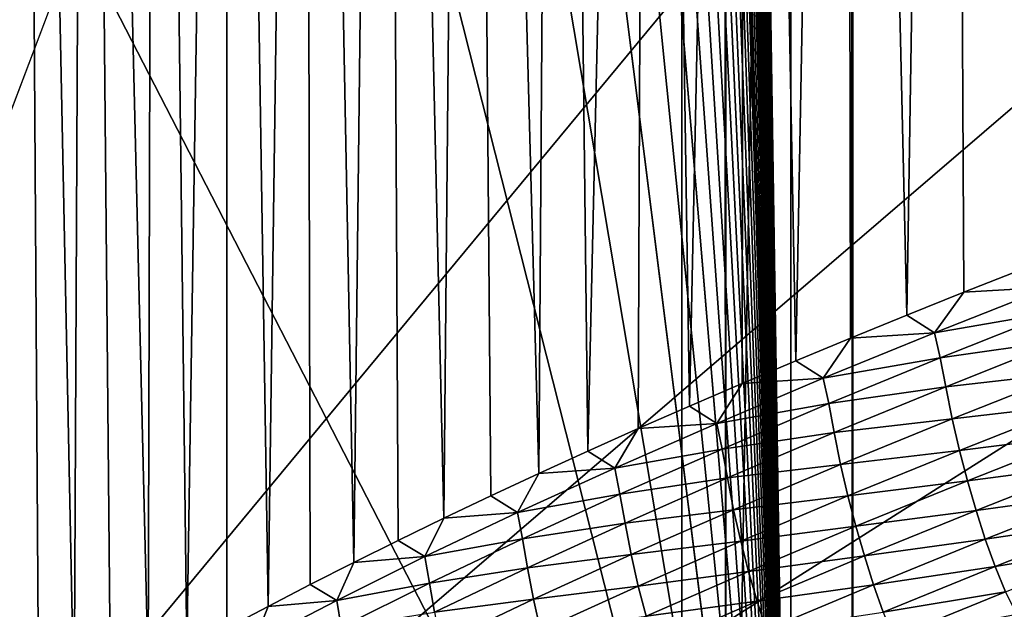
# Model space of a CAD drawing. Extents: x -54 to 446, y -6 to 1624.
# Tile 39 of 225: x -15.609 to -14.832, y 1555.739 to 1556.204. Entities that reach past the tile are written whole.
import ezdxf

# ---------------------------------------------------------------- set-up
doc = ezdxf.new("R2010")
doc.units = 0
doc.header["$LTSCALE"] = 46.933333
for name, color, linetype in [('1000', 7, 'CONTINUOUS'), ('1183', 7, 'CONTINUOUS'), ('1346', 7, 'CONTINUOUS'), ('1370', 7, 'CONTINUOUS'), ('1452', 7, 'CONTINUOUS'), ('1479', 7, 'CONTINUOUS'), ('1514', 7, 'CONTINUOUS'), ('1520', 7, 'CONTINUOUS'), ('1577', 7, 'CONTINUOUS'), ('967', 7, 'CONTINUOUS')]:
    doc.layers.add(name, color=color, linetype=linetype)

msp = doc.modelspace()

# ---------------------------------------------------------------- linework, layer by layer
at = {"layer": '1000', "color": 7, "linetype": 'CONTINUOUS'}
for points in [[(-15.995, 1555.13135, -0.4), (-15.76858, 1622.70779, -2.71141), (-13.61758, 1568, -8.40008), (-15.995, 1555.13135, -0.4)], [(-13.61758, 1565.59674, -8.40008), (-15.995, 1555.13135, -0.4), (-13.61758, 1568, -8.40008), (-13.61758, 1565.59674, -8.40008)], [(-13.61758, 1561.40326, -8.40008), (-15.995, 1555.13135, -0.4), (-13.61758, 1565.59674, -8.40008), (-13.61758, 1561.40326, -8.40008)], [(-13.61758, 1558, -8.40008), (-15.995, 1555.13135, -0.4), (-13.61758, 1561.40326, -8.40008), (-13.61758, 1558, -8.40008)], [(-13.45386, 1557.3112, -8.65988), (-15.995, 1555.13135, -0.4), (-13.61758, 1558, -8.40008), (-13.45386, 1557.3112, -8.65988)], [(-13.16788, 1556.92097, -9.08884), (-15.995, 1555.13135, -0.4), (-13.45386, 1557.3112, -8.65988), (-13.16788, 1556.92097, -9.08884)], [(-12.83956, 1556.67774, -9.54702), (-15.995, 1555.13135, -0.4), (-13.16788, 1556.92097, -9.08884), (-12.83956, 1556.67774, -9.54702)], [(-12.13891, 1556.5, -10.42338), (-15.995, 1555.13135, -0.4), (-12.83956, 1556.67774, -9.54702), (-12.13891, 1556.5, -10.42338)], [(-8.54071, 1554.23446, -13.52983), (-15.995, 1555.13135, -0.4), (-9.64452, 1556.5, -12.76649), (-8.54071, 1554.23446, -13.52983)], [(-9.64452, 1556.5, -12.76649), (-15.995, 1555.13135, -0.4), (-12.13891, 1556.5, -10.42338), (-9.64452, 1556.5, -12.76649)]]:
    msp.add_3dface(points, dxfattribs=at)
at = {"layer": '1183', "color": 7, "linetype": 'CONTINUOUS'}
for points in [[(-13.94889, 1554.98899, -1.4), (-13.94889, 1620.74866, -1.4), (-15.05135, 1554.98899, -1.4), (-13.94889, 1554.98899, -1.4)], [(-15.05135, 1554.98899, -1.4), (-13.94889, 1620.74866, -1.4), (-15.05135, 1620.74866, -1.4), (-15.05135, 1554.98899, -1.4)]]:
    msp.add_3dface(points, dxfattribs=at)
at = {"layer": '1346', "color": 7, "linetype": 'CONTINUOUS'}
for points in [[(-15.995, 1620.55017, -0.4), (-15.995, 1555.13135, -0.4), (-15.08628, 1620.55017, -0.4), (-15.995, 1620.55017, -0.4)], [(-15.995, 1555.13135, -0.4), (-15.08628, 1554.95407, -0.4), (-15.08628, 1620.55017, -0.4), (-15.995, 1555.13135, -0.4)]]:
    msp.add_3dface(points, dxfattribs=at)
at = {"layer": '1370', "color": 7, "linetype": 'CONTINUOUS'}
for points in [[(-15.29993, 1554.47769, 0.04261), (-9.9296, 1556.0576, 9.8693), (-15.3, 1554.48291, 0.08523), (-15.29993, 1554.47769, 0.04261)], [(-15.3, 1554.48291, 0.08523), (-9.9296, 1556.0576, 9.8693), (-15.29807, 1554.51251, 0.32473), (-15.3, 1554.48291, 0.08523)], [(-15.29985, 1554.47248), (-9.9296, 1556.0576, 9.8693), (-15.29993, 1554.47769, 0.04261), (-15.29985, 1554.47248)], [(-14, 1554.47248), (-9.9296, 1556.0576, 9.8693), (-15.29985, 1554.47248), (-14, 1554.47248)], [(-15.29807, 1554.51251, 0.32473), (-9.9296, 1556.0576, 9.8693), (-15.29268, 1554.54227, 0.56201), (-15.29807, 1554.51251, 0.32473)], [(-15.29268, 1554.54227, 0.56201), (-9.9296, 1556.0576, 9.8693), (-15.28382, 1554.57219, 0.79705), (-15.29268, 1554.54227, 0.56201)], [(-15.28382, 1554.57219, 0.79705), (-9.9296, 1556.0576, 9.8693), (-15.27148, 1554.60223, 1.02974), (-15.28382, 1554.57219, 0.79705)], [(-15.27148, 1554.60223, 1.02974), (-9.9296, 1556.0576, 9.8693), (-15.2556, 1554.63233, 1.25975), (-15.27148, 1554.60223, 1.02974)], [(-15.2556, 1554.63233, 1.25975), (-9.9296, 1556.0576, 9.8693), (-15.23632, 1554.6626, 1.48789), (-15.2556, 1554.63233, 1.25975)], [(-15.23632, 1554.6626, 1.48789), (-9.9296, 1556.0576, 9.8693), (-15.21374, 1554.69314, 1.71506), (-15.23632, 1554.6626, 1.48789)], [(-15.21374, 1554.69314, 1.71506), (-9.9296, 1556.0576, 9.8693), (-15.18791, 1554.72391, 1.94101), (-15.21374, 1554.69314, 1.71506)], [(-15.18791, 1554.72391, 1.94101), (-9.9296, 1556.0576, 9.8693), (-15.15878, 1554.75491, 2.16571), (-15.18791, 1554.72391, 1.94101)], [(-15.15878, 1554.75491, 2.16571), (-9.9296, 1556.0576, 9.8693), (-15.12629, 1554.78625, 2.39006), (-15.15878, 1554.75491, 2.16571)], [(-15.12629, 1554.78625, 2.39006), (-9.9296, 1556.0576, 9.8693), (-15.09044, 1554.81802, 2.61465), (-15.12629, 1554.78625, 2.39006)], [(-15.09044, 1554.81802, 2.61465), (-9.9296, 1556.0576, 9.8693), (-15.0513, 1554.85013, 2.83893), (-15.09044, 1554.81802, 2.61465)], [(-15.0513, 1554.85013, 2.83893), (-9.9296, 1556.0576, 9.8693), (-15.00873, 1554.88266, 3.06332), (-15.0513, 1554.85013, 2.83893)], [(-15.00873, 1554.88266, 3.06332), (-9.9296, 1556.0576, 9.8693), (-14.96261, 1554.91568, 3.28841), (-15.00873, 1554.88266, 3.06332)], [(-14.96261, 1554.91568, 3.28841), (-9.9296, 1556.0576, 9.8693), (-14.91291, 1554.94925, 3.51447), (-14.96261, 1554.91568, 3.28841)], [(-14.91291, 1554.94925, 3.51447), (-9.9296, 1556.0576, 9.8693), (-14.85969, 1554.98329, 3.74107), (-14.91291, 1554.94925, 3.51447)], [(-14.85969, 1554.98329, 3.74107), (-9.9296, 1556.0576, 9.8693), (-14.80302, 1555.01773, 3.96761), (-14.85969, 1554.98329, 3.74107)]]:
    msp.add_3dface(points, dxfattribs=at)
at = {"layer": '1452', "color": 7, "linetype": 'CONTINUOUS'}
for points in [[(-14.95129, 1555.22659, -1.4), (-14.95129, 1620.27951, -1.4), (-14.04895, 1555.22659, -1.4), (-14.95129, 1555.22659, -1.4)], [(-14.04895, 1555.22659, -1.4), (-14.95129, 1620.27951, -1.4), (-14.04895, 1620.27951, -1.4), (-14.04895, 1555.22659, -1.4)]]:
    msp.add_3dface(points, dxfattribs=at)
at = {"layer": '1479', "color": 7, "linetype": 'CONTINUOUS'}
for points in [[(-14.95129, 1555.22659, -1.4), (-14.99981, 1620.07544, -0.01071), (-14.95129, 1620.27951, -1.4), (-14.95129, 1555.22659, -1.4)], [(-15.00018, 1619.82216), (-14.99981, 1620.07544, -0.01071), (-14.95129, 1555.22659, -1.4), (-15.00018, 1619.82216)], [(-15.00018, 1555.1777), (-15.00018, 1619.82216), (-14.95129, 1555.22659, -1.4), (-15.00018, 1555.1777)]]:
    msp.add_3dface(points, dxfattribs=at)
at = {"layer": '1514', "color": 7, "linetype": 'CONTINUOUS'}
for points in [[(-16, 1618.82723), (-16, 1619.82216), (-15.00018, 1555.1777), (-16, 1618.82723)], [(-15.00018, 1555.1777), (-16, 1619.82216), (-15.00018, 1619.82216), (-15.00018, 1555.1777)], [(-16, 1616.85158), (-16, 1618.82723), (-15.00018, 1555.1777), (-16, 1616.85158)], [(-16, 1614.87376), (-16, 1616.85158), (-15.00018, 1555.1777), (-16, 1614.87376)], [(-16, 1612.89379), (-16, 1614.87376), (-15.00018, 1555.1777), (-16, 1612.89379)], [(-16, 1610.91167), (-16, 1612.89379), (-15.00018, 1555.1777), (-16, 1610.91167)], [(-16, 1608.9274), (-16, 1610.91167), (-15.00018, 1555.1777), (-16, 1608.9274)], [(-16, 1606.94096), (-16, 1608.9274), (-15.00018, 1555.1777), (-16, 1606.94096)], [(-16, 1604.95238), (-16, 1606.94096), (-15.00018, 1555.1777), (-16, 1604.95238)], [(-16, 1602.96164), (-16, 1604.95238), (-15.00018, 1555.1777), (-16, 1602.96164)], [(-16, 1600.96874), (-16, 1602.96164), (-15.00018, 1555.1777), (-16, 1600.96874)], [(-16, 1598.97369), (-16, 1600.96874), (-15.00018, 1555.1777), (-16, 1598.97369)], [(-16, 1596.97649), (-16, 1598.97369), (-15.00018, 1555.1777), (-16, 1596.97649)], [(-16, 1594.97713), (-16, 1596.97649), (-15.00018, 1555.1777), (-16, 1594.97713)], [(-16, 1592.97561), (-16, 1594.97713), (-15.00018, 1555.1777), (-16, 1592.97561)], [(-16, 1590.97195), (-16, 1592.97561), (-15.00018, 1555.1777), (-16, 1590.97195)], [(-16, 1588.96612), (-16, 1590.97195), (-15.00018, 1555.1777), (-16, 1588.96612)], [(-16, 1587.77903), (-16, 1588.96612), (-15.00018, 1555.1777), (-16, 1587.77903)], [(-16, 1586.9722), (-16, 1587.77903), (-15.00018, 1555.1777), (-16, 1586.9722)], [(-16, 1584.99652), (-16, 1586.9722), (-15.00018, 1555.1777), (-16, 1584.99652)], [(-16, 1583.01876), (-16, 1584.99652), (-15.00018, 1555.1777), (-16, 1583.01876)], [(-16, 1581.03892), (-16, 1583.01876), (-15.00018, 1555.1777), (-16, 1581.03892)], [(-16, 1579.05699), (-16, 1581.03892), (-15.00018, 1555.1777), (-16, 1579.05699)], [(-16, 1577.07298), (-16, 1579.05699), (-15.00018, 1555.1777), (-16, 1577.07298)], [(-16, 1575.08689), (-16, 1577.07298), (-15.00018, 1555.1777), (-16, 1575.08689)], [(-16, 1573.09872), (-16, 1575.08689), (-15.00018, 1555.1777), (-16, 1573.09872)], [(-16, 1571.10847), (-16, 1573.09872), (-15.00018, 1555.1777), (-16, 1571.10847)], [(-16, 1569.11613), (-16, 1571.10847), (-15.00018, 1555.1777), (-16, 1569.11613)], [(-16, 1567.12172), (-16, 1569.11613), (-15.00018, 1555.1777), (-16, 1567.12172)], [(-16, 1565.12522), (-16, 1567.12172), (-15.00018, 1555.1777), (-16, 1565.12522)], [(-16, 1563.12664), (-16, 1565.12522), (-15.00018, 1555.1777), (-16, 1563.12664)], [(-16, 1561.12598), (-16, 1563.12664), (-15.00018, 1555.1777), (-16, 1561.12598)], [(-16, 1559.12324), (-16, 1561.12598), (-15.00018, 1555.1777), (-16, 1559.12324)], [(-16, 1557.11841), (-16, 1559.12324), (-15.00018, 1555.1777), (-16, 1557.11841)], [(-16, 1555.1777), (-16, 1557.11841), (-15.00018, 1555.1777), (-16, 1555.1777)]]:
    msp.add_3dface(points, dxfattribs=at)
at = {"layer": '1520', "color": 7, "linetype": 'CONTINUOUS'}
for points in [[(-14.86357, 1555.98893, 5.94261), (-14.79555, 1555.99297, 6.10758), (-14.8174, 1556.00712, 6.05918), (-14.86357, 1555.98893, 5.94261)], [(-14.90876, 1555.97082, 5.82598), (-14.88693, 1555.95687, 5.87695), (-14.86357, 1555.98893, 5.94261), (-14.90876, 1555.97082, 5.82598)], [(-14.88693, 1555.95687, 5.87695), (-14.79093, 1555.97346, 6.10148), (-14.79555, 1555.99297, 6.10758), (-14.88693, 1555.95687, 5.87695)], [(-14.88693, 1555.95687, 5.87695), (-14.79555, 1555.99297, 6.10758), (-14.86357, 1555.98893, 5.94261), (-14.88693, 1555.95687, 5.87695)], [(-14.88246, 1555.93712, 5.87151), (-14.79093, 1555.97346, 6.10148), (-14.88693, 1555.95687, 5.87695), (-14.88246, 1555.93712, 5.87151)], [(-14.88246, 1555.93712, 5.87151), (-14.78632, 1555.95076, 6.12096), (-14.79093, 1555.97346, 6.10148), (-14.88246, 1555.93712, 5.87151)], [(-14.95299, 1555.95279, 5.70927), (-14.88693, 1555.95687, 5.87695), (-14.90876, 1555.97082, 5.82598), (-14.95299, 1555.95279, 5.70927)], [(-14.99627, 1555.93483, 5.59244), (-14.97462, 1555.92103, 5.64571), (-14.95299, 1555.95279, 5.70927), (-14.99627, 1555.93483, 5.59244)], [(-14.97462, 1555.92103, 5.64571), (-14.88246, 1555.93712, 5.87151), (-14.88693, 1555.95687, 5.87695), (-14.97462, 1555.92103, 5.64571)], [(-14.97462, 1555.92103, 5.64571), (-14.88693, 1555.95687, 5.87695), (-14.95299, 1555.95279, 5.70927), (-14.97462, 1555.92103, 5.64571)], [(-14.87795, 1555.91438, 5.89001), (-14.78632, 1555.95076, 6.12096), (-14.88246, 1555.93712, 5.87151), (-14.87795, 1555.91438, 5.89001)], [(-14.87795, 1555.91438, 5.89001), (-14.78118, 1555.92539, 6.14629), (-14.78632, 1555.95076, 6.12096), (-14.87795, 1555.91438, 5.89001)], [(-15.03862, 1555.91694, 5.47546), (-14.97462, 1555.92103, 5.64571), (-14.99627, 1555.93483, 5.59244), (-15.03862, 1555.91694, 5.47546)], [(-14.9703, 1555.90106, 5.64091), (-14.88246, 1555.93712, 5.87151), (-14.97462, 1555.92103, 5.64571), (-14.9703, 1555.90106, 5.64091)], [(-14.9703, 1555.90106, 5.64091), (-14.87795, 1555.91438, 5.89001), (-14.88246, 1555.93712, 5.87151), (-14.9703, 1555.90106, 5.64091)], [(-15.05864, 1555.88545, 5.41386), (-14.9703, 1555.90106, 5.64091), (-14.97462, 1555.92103, 5.64571), (-15.05864, 1555.88545, 5.41386)], [(-15.05864, 1555.88545, 5.41386), (-14.97462, 1555.92103, 5.64571), (-15.03862, 1555.91694, 5.47546), (-15.05864, 1555.88545, 5.41386)], [(-14.8729, 1555.88912, 5.91399), (-14.78118, 1555.92539, 6.14629), (-14.87795, 1555.91438, 5.89001), (-14.8729, 1555.88912, 5.91399)], [(-14.8729, 1555.88912, 5.91399), (-14.77527, 1555.90033, 6.1643), (-14.78118, 1555.92539, 6.14629), (-14.8729, 1555.88912, 5.91399)], [(-15.08006, 1555.89911, 5.35829), (-15.05864, 1555.88545, 5.41386), (-15.03862, 1555.91694, 5.47546), (-15.08006, 1555.89911, 5.35829)], [(-14.9659, 1555.87827, 5.65844), (-14.87795, 1555.91438, 5.89001), (-14.9703, 1555.90106, 5.64091), (-14.9659, 1555.87827, 5.65844)], [(-14.9659, 1555.87827, 5.65844), (-14.8729, 1555.88912, 5.91399), (-14.87795, 1555.91438, 5.89001), (-14.9659, 1555.87827, 5.65844)], [(-15.1206, 1555.88133, 5.24088), (-15.05864, 1555.88545, 5.41386), (-15.08006, 1555.89911, 5.35829), (-15.1206, 1555.88133, 5.24088)], [(-15.05449, 1555.86526, 5.40968), (-14.9703, 1555.90106, 5.64091), (-15.05864, 1555.88545, 5.41386), (-15.05449, 1555.86526, 5.40968)], [(-15.05449, 1555.86526, 5.40968), (-14.9659, 1555.87827, 5.65844), (-14.9703, 1555.90106, 5.64091), (-15.05449, 1555.86526, 5.40968)], [(-14.86707, 1555.86414, 5.93107), (-14.77527, 1555.90033, 6.1643), (-14.8729, 1555.88912, 5.91399), (-14.86707, 1555.86414, 5.93107)], [(-14.86707, 1555.86414, 5.93107), (-14.76883, 1555.8764, 6.17502), (-14.77527, 1555.90033, 6.1643), (-14.86707, 1555.86414, 5.93107)], [(-14.96095, 1555.85312, 5.68107), (-14.8729, 1555.88912, 5.91399), (-14.9659, 1555.87827, 5.65844), (-14.96095, 1555.85312, 5.68107)], [(-14.96095, 1555.85312, 5.68107), (-14.86707, 1555.86414, 5.93107), (-14.8729, 1555.88912, 5.91399), (-14.96095, 1555.85312, 5.68107)], [(-15.16027, 1555.8636, 5.12319), (-15.13902, 1555.85015, 5.18143), (-15.1206, 1555.88133, 5.24088), (-15.16027, 1555.8636, 5.12319)], [(-15.13902, 1555.85015, 5.18143), (-15.05449, 1555.86526, 5.40968), (-15.05864, 1555.88545, 5.41386), (-15.13902, 1555.85015, 5.18143)], [(-15.13902, 1555.85015, 5.18143), (-15.05864, 1555.88545, 5.41386), (-15.1206, 1555.88133, 5.24088), (-15.13902, 1555.85015, 5.18143)], [(-15.0502, 1555.84243, 5.42626), (-14.9659, 1555.87827, 5.65844), (-15.05449, 1555.86526, 5.40968), (-15.0502, 1555.84243, 5.42626)], [(-15.0502, 1555.84243, 5.42626), (-14.96095, 1555.85312, 5.68107), (-14.9659, 1555.87827, 5.65844), (-15.0502, 1555.84243, 5.42626)], [(-14.8607, 1555.84022, 5.94132), (-14.76883, 1555.8764, 6.17502), (-14.86707, 1555.86414, 5.93107), (-14.8607, 1555.84022, 5.94132)], [(-14.8607, 1555.84022, 5.94132), (-14.76203, 1555.85306, 6.18287), (-14.76883, 1555.8764, 6.17502), (-14.8607, 1555.84022, 5.94132)], [(-15.13502, 1555.82973, 5.17785), (-15.05449, 1555.86526, 5.40968), (-15.13902, 1555.85015, 5.18143), (-15.13502, 1555.82973, 5.17785)], [(-15.13502, 1555.82973, 5.17785), (-15.0502, 1555.84243, 5.42626), (-15.05449, 1555.86526, 5.40968), (-15.13502, 1555.82973, 5.17785)], [(-14.95521, 1555.82822, 5.69724), (-14.86707, 1555.86414, 5.93107), (-14.96095, 1555.85312, 5.68107), (-14.95521, 1555.82822, 5.69724)], [(-14.95521, 1555.82822, 5.69724), (-14.8607, 1555.84022, 5.94132), (-14.86707, 1555.86414, 5.93107), (-14.95521, 1555.82822, 5.69724)], [(-15.19905, 1555.84592, 5.00522), (-15.13902, 1555.85015, 5.18143), (-15.16027, 1555.8636, 5.12319), (-15.19905, 1555.84592, 5.00522)], [(-15.21576, 1555.81511, 4.94844), (-15.13502, 1555.82973, 5.17785), (-15.13902, 1555.85015, 5.18143), (-15.21576, 1555.81511, 4.94844)], [(-15.21576, 1555.81511, 4.94844), (-15.13902, 1555.85015, 5.18143), (-15.19905, 1555.84592, 5.00522), (-15.21576, 1555.81511, 4.94844)], [(-15.04535, 1555.81738, 5.44756), (-14.96095, 1555.85312, 5.68107), (-15.0502, 1555.84243, 5.42626), (-15.04535, 1555.81738, 5.44756)], [(-15.04535, 1555.81738, 5.44756), (-14.95521, 1555.82822, 5.69724), (-14.96095, 1555.85312, 5.68107), (-15.04535, 1555.81738, 5.44756)], [(-14.85393, 1555.81687, 5.94886), (-14.76203, 1555.85306, 6.18287), (-14.8607, 1555.84022, 5.94132), (-14.85393, 1555.81687, 5.94886)], [(-14.85393, 1555.81687, 5.94886), (-14.75482, 1555.83036, 6.18922), (-14.76203, 1555.85306, 6.18287), (-14.85393, 1555.81687, 5.94886)], [(-15.23694, 1555.82829, 4.88701), (-15.21576, 1555.81511, 4.94844), (-15.19905, 1555.84592, 5.00522), (-15.23694, 1555.82829, 4.88701)], [(-15.13085, 1555.80685, 5.19349), (-15.0502, 1555.84243, 5.42626), (-15.13502, 1555.82973, 5.17785), (-15.13085, 1555.80685, 5.19349)], [(-15.13085, 1555.80685, 5.19349), (-15.04535, 1555.81738, 5.44756), (-15.0502, 1555.84243, 5.42626), (-15.13085, 1555.80685, 5.19349)], [(-14.94891, 1555.80431, 5.70701), (-14.8607, 1555.84022, 5.94132), (-14.95521, 1555.82822, 5.69724), (-14.94891, 1555.80431, 5.70701)], [(-14.94891, 1555.80431, 5.70701), (-14.85393, 1555.81687, 5.94886), (-14.8607, 1555.84022, 5.94132), (-14.94891, 1555.80431, 5.70701)], [(-15.27393, 1555.81072, 4.76859), (-15.21576, 1555.81511, 4.94844), (-15.23694, 1555.82829, 4.88701), (-15.27393, 1555.81072, 4.76859)], [(-15.21193, 1555.79447, 4.94543), (-15.13502, 1555.82973, 5.17785), (-15.21576, 1555.81511, 4.94844), (-15.21193, 1555.79447, 4.94543)], [(-15.21193, 1555.79447, 4.94543), (-15.13085, 1555.80685, 5.19349), (-15.13502, 1555.82973, 5.17785), (-15.21193, 1555.79447, 4.94543)], [(-15.0397, 1555.79257, 5.46283), (-14.95521, 1555.82822, 5.69724), (-15.04535, 1555.81738, 5.44756), (-15.0397, 1555.79257, 5.46283)], [(-15.0397, 1555.79257, 5.46283), (-14.94891, 1555.80431, 5.70701), (-14.95521, 1555.82822, 5.69724), (-15.0397, 1555.79257, 5.46283)], [(-14.84674, 1555.79414, 5.95499), (-14.75482, 1555.83036, 6.18922), (-14.85393, 1555.81687, 5.94886), (-14.84674, 1555.79414, 5.95499)], [(-14.84674, 1555.79414, 5.95499), (-14.74713, 1555.80882, 6.19405), (-14.75482, 1555.83036, 6.18922), (-14.84674, 1555.79414, 5.95499)], [(-15.31001, 1555.79321, 4.64997), (-15.2889, 1555.78034, 4.71489), (-15.27393, 1555.81072, 4.76859), (-15.31001, 1555.79321, 4.64997)], [(-15.2889, 1555.78034, 4.71489), (-15.21193, 1555.79447, 4.94543), (-15.21576, 1555.81511, 4.94844), (-15.2889, 1555.78034, 4.71489)], [(-15.2889, 1555.78034, 4.71489), (-15.21576, 1555.81511, 4.94844), (-15.27393, 1555.81072, 4.76859), (-15.2889, 1555.78034, 4.71489)], [(-15.1261, 1555.78192, 5.21348), (-15.04535, 1555.81738, 5.44756), (-15.13085, 1555.80685, 5.19349), (-15.1261, 1555.78192, 5.21348)], [(-15.1261, 1555.78192, 5.21348), (-15.0397, 1555.79257, 5.46283), (-15.04535, 1555.81738, 5.44756), (-15.1261, 1555.78192, 5.21348)], [(-14.94218, 1555.78095, 5.71424), (-14.85393, 1555.81687, 5.94886), (-14.94891, 1555.80431, 5.70701), (-14.94218, 1555.78095, 5.71424)], [(-14.94218, 1555.78095, 5.71424), (-14.84674, 1555.79414, 5.95499), (-14.85393, 1555.81687, 5.94886), (-14.94218, 1555.78095, 5.71424)], [(-15.20789, 1555.77156, 4.96014), (-15.13085, 1555.80685, 5.19349), (-15.21193, 1555.79447, 4.94543), (-15.20789, 1555.77156, 4.96014)], [(-15.20789, 1555.77156, 4.96014), (-15.1261, 1555.78192, 5.21348), (-15.13085, 1555.80685, 5.19349), (-15.20789, 1555.77156, 4.96014)], [(-15.03347, 1555.76867, 5.47213), (-14.94891, 1555.80431, 5.70701), (-15.0397, 1555.79257, 5.46283), (-15.03347, 1555.76867, 5.47213)], [(-15.03347, 1555.76867, 5.47213), (-14.94218, 1555.78095, 5.71424), (-14.94891, 1555.80431, 5.70701), (-15.03347, 1555.76867, 5.47213)], [(-14.83904, 1555.77253, 5.95967), (-14.74713, 1555.80882, 6.19405), (-14.84674, 1555.79414, 5.95499), (-14.83904, 1555.77253, 5.95967)], [(-14.83904, 1555.77253, 5.95967), (-14.73889, 1555.78918, 6.19678), (-14.74713, 1555.80882, 6.19405), (-14.83904, 1555.77253, 5.95967)], [(-15.28524, 1555.75949, 4.71243), (-15.21193, 1555.79447, 4.94543), (-15.2889, 1555.78034, 4.71489), (-15.28524, 1555.75949, 4.71243)], [(-15.28524, 1555.75949, 4.71243), (-15.20789, 1555.77156, 4.96014), (-15.21193, 1555.79447, 4.94543), (-15.28524, 1555.75949, 4.71243)], [(-14.93501, 1555.75818, 5.72013), (-14.84674, 1555.79414, 5.95499), (-14.94218, 1555.78095, 5.71424), (-14.93501, 1555.75818, 5.72013)], [(-14.93501, 1555.75818, 5.72013), (-14.83904, 1555.77253, 5.95967), (-14.84674, 1555.79414, 5.95499), (-14.93501, 1555.75818, 5.72013)], [(-15.34518, 1555.77577, 4.53118), (-15.2889, 1555.78034, 4.71489), (-15.31001, 1555.79321, 4.64997), (-15.34518, 1555.77577, 4.53118)], [(-15.12056, 1555.75718, 5.22786), (-15.0397, 1555.79257, 5.46283), (-15.1261, 1555.78192, 5.21348), (-15.12056, 1555.75718, 5.22786)], [(-15.12056, 1555.75718, 5.22786), (-15.03347, 1555.76867, 5.47213), (-15.0397, 1555.79257, 5.46283), (-15.12056, 1555.75718, 5.22786)], [(-14.83079, 1555.75272, 5.96239), (-14.73889, 1555.78918, 6.19678), (-14.83904, 1555.77253, 5.95967), (-14.83079, 1555.75272, 5.96239)], [(-15.35845, 1555.74585, 4.48081), (-15.28524, 1555.75949, 4.71243), (-15.2889, 1555.78034, 4.71489), (-15.35845, 1555.74585, 4.48081)], [(-15.35845, 1555.74585, 4.48081), (-15.2889, 1555.78034, 4.71489), (-15.34518, 1555.77577, 4.53118), (-15.35845, 1555.74585, 4.48081)], [(-15.20324, 1555.74672, 4.97884), (-15.1261, 1555.78192, 5.21348), (-15.20789, 1555.77156, 4.96014), (-15.20324, 1555.74672, 4.97884)], [(-15.20324, 1555.74672, 4.97884), (-15.12056, 1555.75718, 5.22786), (-15.1261, 1555.78192, 5.21348), (-15.20324, 1555.74672, 4.97884)], [(-15.02679, 1555.74529, 5.47904), (-14.94218, 1555.78095, 5.71424), (-15.03347, 1555.76867, 5.47213), (-15.02679, 1555.74529, 5.47904)], [(-15.02679, 1555.74529, 5.47904), (-14.93501, 1555.75818, 5.72013), (-14.94218, 1555.78095, 5.71424), (-15.02679, 1555.74529, 5.47904)], [(-15.37944, 1555.75839, 4.41224), (-15.35845, 1555.74585, 4.48081), (-15.34518, 1555.77577, 4.53118), (-15.37944, 1555.75839, 4.41224)], [(-15.28131, 1555.73653, 4.72622), (-15.20789, 1555.77156, 4.96014), (-15.28524, 1555.75949, 4.71243), (-15.28131, 1555.73653, 4.72622)], [(-15.28131, 1555.73653, 4.72622), (-15.20324, 1555.74672, 4.97884), (-15.20789, 1555.77156, 4.96014), (-15.28131, 1555.73653, 4.72622)], [(-14.92732, 1555.73649, 5.72467), (-14.83904, 1555.77253, 5.95967), (-14.93501, 1555.75818, 5.72013), (-14.92732, 1555.73649, 5.72467)], [(-14.92732, 1555.73649, 5.72467), (-14.83079, 1555.75272, 5.96239), (-14.83904, 1555.77253, 5.95967), (-14.92732, 1555.73649, 5.72467)], [(-15.1144, 1555.73329, 5.23668), (-15.03347, 1555.76867, 5.47213), (-15.12056, 1555.75718, 5.22786), (-15.1144, 1555.73329, 5.23668)], [(-15.1144, 1555.73329, 5.23668), (-15.02679, 1555.74529, 5.47904), (-15.03347, 1555.76867, 5.47213), (-15.1144, 1555.73329, 5.23668)], [(-15.41278, 1555.74109, 4.29319), (-15.35845, 1555.74585, 4.48081), (-15.37944, 1555.75839, 4.41224), (-15.41278, 1555.74109, 4.29319)], [(-15.35495, 1555.72479, 4.47888), (-15.28524, 1555.75949, 4.71243), (-15.35845, 1555.74585, 4.48081), (-15.35495, 1555.72479, 4.47888)], [(-15.35495, 1555.72479, 4.47888), (-15.28131, 1555.73653, 4.72622), (-15.28524, 1555.75949, 4.71243), (-15.35495, 1555.72479, 4.47888)], [(-15.19779, 1555.72206, 4.99235), (-15.12056, 1555.75718, 5.22786), (-15.20324, 1555.74672, 4.97884), (-15.19779, 1555.72206, 4.99235)], [(-15.19779, 1555.72206, 4.99235), (-15.1144, 1555.73329, 5.23668), (-15.12056, 1555.75718, 5.22786), (-15.19779, 1555.72206, 4.99235)], [(-15.01964, 1555.72249, 5.4847), (-14.93501, 1555.75818, 5.72013), (-15.02679, 1555.74529, 5.47904), (-15.01964, 1555.72249, 5.4847)], [(-15.01964, 1555.72249, 5.4847), (-14.92732, 1555.73649, 5.72467), (-14.93501, 1555.75818, 5.72013), (-15.01964, 1555.72249, 5.4847)], [(-14.91907, 1555.71653, 5.72737), (-14.83079, 1555.75272, 5.96239), (-14.92732, 1555.73649, 5.72467), (-14.91907, 1555.71653, 5.72737)], [(-14.91907, 1555.71653, 5.72737), (-14.82196, 1555.73507, 5.96313), (-14.83079, 1555.75272, 5.96239), (-14.91907, 1555.71653, 5.72737)], [(-15.44519, 1555.72386, 4.17402), (-15.42442, 1555.71164, 4.24622), (-15.41278, 1555.74109, 4.29319), (-15.44519, 1555.72386, 4.17402)], [(-15.42442, 1555.71164, 4.24622), (-15.35495, 1555.72479, 4.47888), (-15.35845, 1555.74585, 4.48081), (-15.42442, 1555.71164, 4.24622)], [(-15.42442, 1555.71164, 4.24622), (-15.35845, 1555.74585, 4.48081), (-15.41278, 1555.74109, 4.29319), (-15.42442, 1555.71164, 4.24622)], [(-15.27677, 1555.7118, 4.74367), (-15.20324, 1555.74672, 4.97884), (-15.28131, 1555.73653, 4.72622), (-15.27677, 1555.7118, 4.74367)], [(-15.27677, 1555.7118, 4.74367), (-15.19779, 1555.72206, 4.99235), (-15.20324, 1555.74672, 4.97884), (-15.27677, 1555.7118, 4.74367)], [(-15.10778, 1555.70991, 5.24328), (-15.02679, 1555.74529, 5.47904), (-15.1144, 1555.73329, 5.23668), (-15.10778, 1555.70991, 5.24328)], [(-15.10778, 1555.70991, 5.24328), (-15.01964, 1555.72249, 5.4847), (-15.02679, 1555.74529, 5.47904), (-15.10778, 1555.70991, 5.24328)]]:
    msp.add_3dface(points, dxfattribs=at)
at = {"layer": '1577', "color": 7, "linetype": 'CONTINUOUS'}
for points in [[(-14.8174, 1556.00712, 6.05918), (-14.78945, 1558.14372, 6.14054), (-14.87474, 1558.10353, 5.92365), (-14.8174, 1556.00712, 6.05918)], [(-14.90876, 1555.97082, 5.82598), (-14.87474, 1558.10353, 5.92365), (-14.95691, 1558.06355, 5.70615), (-14.90876, 1555.97082, 5.82598)], [(-14.90876, 1555.97082, 5.82598), (-14.86357, 1555.98893, 5.94261), (-14.87474, 1558.10353, 5.92365), (-14.90876, 1555.97082, 5.82598)], [(-14.86357, 1555.98893, 5.94261), (-14.8174, 1556.00712, 6.05918), (-14.87474, 1558.10353, 5.92365), (-14.86357, 1555.98893, 5.94261)], [(-14.99627, 1555.93483, 5.59244), (-14.95691, 1558.06355, 5.70615), (-15.03595, 1558.02377, 5.48809), (-14.99627, 1555.93483, 5.59244)], [(-14.99627, 1555.93483, 5.59244), (-14.95299, 1555.95279, 5.70927), (-14.95691, 1558.06355, 5.70615), (-14.99627, 1555.93483, 5.59244)], [(-14.95299, 1555.95279, 5.70927), (-14.90876, 1555.97082, 5.82598), (-14.95691, 1558.06355, 5.70615), (-14.95299, 1555.95279, 5.70927)], [(-15.08006, 1555.89911, 5.35829), (-15.03595, 1558.02377, 5.48809), (-15.11188, 1557.9842, 5.26949), (-15.08006, 1555.89911, 5.35829)], [(-15.08006, 1555.89911, 5.35829), (-15.03862, 1555.91694, 5.47546), (-15.03595, 1558.02377, 5.48809), (-15.08006, 1555.89911, 5.35829)], [(-15.03862, 1555.91694, 5.47546), (-14.99627, 1555.93483, 5.59244), (-15.03595, 1558.02377, 5.48809), (-15.03862, 1555.91694, 5.47546)], [(-15.16027, 1555.8636, 5.12319), (-15.11188, 1557.9842, 5.26949), (-15.18467, 1557.94483, 5.0504), (-15.16027, 1555.8636, 5.12319)], [(-15.16027, 1555.8636, 5.12319), (-15.1206, 1555.88133, 5.24088), (-15.11188, 1557.9842, 5.26949), (-15.16027, 1555.8636, 5.12319)], [(-15.1206, 1555.88133, 5.24088), (-15.08006, 1555.89911, 5.35829), (-15.11188, 1557.9842, 5.26949), (-15.1206, 1555.88133, 5.24088)], [(-15.19905, 1555.84592, 5.00522), (-15.18467, 1557.94483, 5.0504), (-15.25433, 1557.90566, 4.83085), (-15.19905, 1555.84592, 5.00522)], [(-15.19905, 1555.84592, 5.00522), (-15.16027, 1555.8636, 5.12319), (-15.18467, 1557.94483, 5.0504), (-15.19905, 1555.84592, 5.00522)], [(-15.27393, 1555.81072, 4.76859), (-15.25433, 1557.90566, 4.83085), (-15.32088, 1557.86669, 4.61089), (-15.27393, 1555.81072, 4.76859)], [(-15.27393, 1555.81072, 4.76859), (-15.23694, 1555.82829, 4.88701), (-15.25433, 1557.90566, 4.83085), (-15.27393, 1555.81072, 4.76859)], [(-15.23694, 1555.82829, 4.88701), (-15.19905, 1555.84592, 5.00522), (-15.25433, 1557.90566, 4.83085), (-15.23694, 1555.82829, 4.88701)], [(-15.34518, 1555.77577, 4.53118), (-15.32088, 1557.86669, 4.61089), (-15.38432, 1557.82793, 4.39055), (-15.34518, 1555.77577, 4.53118)], [(-15.34518, 1555.77577, 4.53118), (-15.31001, 1555.79321, 4.64997), (-15.32088, 1557.86669, 4.61089), (-15.34518, 1555.77577, 4.53118)], [(-15.31001, 1555.79321, 4.64997), (-15.27393, 1555.81072, 4.76859), (-15.32088, 1557.86669, 4.61089), (-15.31001, 1555.79321, 4.64997)], [(-15.41278, 1555.74109, 4.29319), (-15.38432, 1557.82793, 4.39055), (-15.44465, 1557.78936, 4.1699), (-15.41278, 1555.74109, 4.29319)], [(-15.41278, 1555.74109, 4.29319), (-15.37944, 1555.75839, 4.41224), (-15.38432, 1557.82793, 4.39055), (-15.41278, 1555.74109, 4.29319)], [(-15.37944, 1555.75839, 4.41224), (-15.34518, 1555.77577, 4.53118), (-15.38432, 1557.82793, 4.39055), (-15.37944, 1555.75839, 4.41224)], [(-15.47671, 1555.7067, 4.05468), (-15.44465, 1557.78936, 4.1699), (-15.50186, 1557.75101, 3.94902), (-15.47671, 1555.7067, 4.05468)], [(-15.47671, 1555.7067, 4.05468), (-15.44519, 1555.72386, 4.17402), (-15.44465, 1557.78936, 4.1699), (-15.47671, 1555.7067, 4.05468)], [(-15.44519, 1555.72386, 4.17402), (-15.41278, 1555.74109, 4.29319), (-15.44465, 1557.78936, 4.1699), (-15.44519, 1555.72386, 4.17402)], [(-15.5073, 1555.68961, 3.93521), (-15.50186, 1557.75101, 3.94902), (-15.55595, 1557.71286, 3.728), (-15.5073, 1555.68961, 3.93521)], [(-15.5073, 1555.68961, 3.93521), (-15.47671, 1555.7067, 4.05468), (-15.50186, 1557.75101, 3.94902), (-15.5073, 1555.68961, 3.93521)], [(-15.56573, 1555.65566, 3.69601), (-15.55595, 1557.71286, 3.728), (-15.60691, 1557.67493, 3.50692), (-15.56573, 1555.65566, 3.69601)], [(-15.56573, 1555.65566, 3.69601), (-15.53698, 1555.6726, 3.81565), (-15.55595, 1557.71286, 3.728), (-15.56573, 1555.65566, 3.69601)], [(-15.53698, 1555.6726, 3.81565), (-15.5073, 1555.68961, 3.93521), (-15.55595, 1557.71286, 3.728), (-15.53698, 1555.6726, 3.81565)], [(-15.62042, 1555.62206, 3.45668), (-15.60691, 1557.67493, 3.50692), (-15.65475, 1557.63723, 3.28585), (-15.62042, 1555.62206, 3.45668)], [(-15.62042, 1555.62206, 3.45668), (-15.59354, 1555.63882, 3.57635), (-15.60691, 1557.67493, 3.50692), (-15.62042, 1555.62206, 3.45668)], [(-15.59354, 1555.63882, 3.57635), (-15.56573, 1555.65566, 3.69601), (-15.60691, 1557.67493, 3.50692), (-15.59354, 1555.63882, 3.57635)]]:
    msp.add_3dface(points, dxfattribs=at)
at = {"layer": '967', "color": 7, "linetype": 'CONTINUOUS'}
for points in [[(-15.08628, 1620.55017, -0.4), (-15.05135, 1554.98899, -1.4), (-15.05135, 1620.74866, -1.4), (-15.08628, 1620.55017, -0.4)], [(-15.08628, 1554.95407, -0.4), (-15.05135, 1554.98899, -1.4), (-15.08628, 1620.55017, -0.4), (-15.08628, 1554.95407, -0.4)]]:
    msp.add_3dface(points, dxfattribs=at)

doc.saveas('drawing.dxf')
